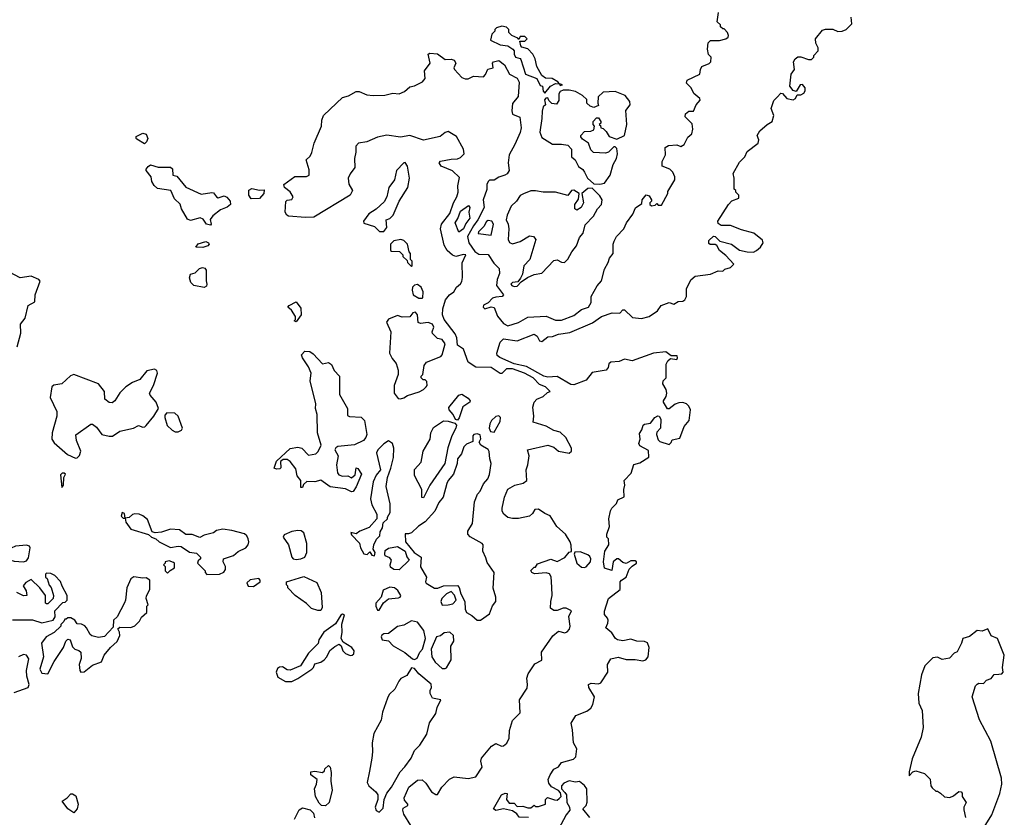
# Model space of a CAD drawing. Extents: x 2293830 to 2387798, y 66850 to 233222.
# Tile 24 of 192: x 2335221 to 2341641, y 131009 to 136209. Entities that reach past the tile are written whole.
import ezdxf

# ---------------------------------------------------------------- set-up
doc = ezdxf.new("R2010")
doc.units = 0

msp = doc.modelspace()

# ---------------------------------------------------------------- linework, layer by layer
at = {"layer": '0CON05XD'}
for points in [[(2338325, 134399.2), (2338305, 134394.4), (2338276.4, 134363.6), (2338245, 134348.1), (2338242.5, 134335), (2338255, 134323.3), (2338295, 134337.8), (2338315, 134332.5), (2338335.9, 134275.9), (2338375, 134227.8), (2338405, 134213.8), (2338473.8, 134235), (2338535, 134269.2), (2338655, 134275.6), (2338715, 134249.5), (2338755, 134250), (2338835, 134281.1), (2338885, 134318.6), (2338930, 134335), (2338947.5, 134365), (2338947.5, 134405), (2338986.4, 134473.6), (2339015, 134507.5), (2339035, 134582.5), (2339058.8, 134625), (2339066.4, 134653.6), (2339090, 134685), (2339090, 134745), (2339096.7, 134765), (2339113.3, 134795), (2339160, 134845), (2339177.5, 134885), (2339218.3, 134941.7), (2339237, 134983), (2339278.3, 135011.7), (2339280, 135035), (2339305, 135067.5), (2339325, 135060), (2339340, 135035), (2339340, 135025), (2339330, 135015), (2339330, 135005), (2339340, 134995), (2339365, 135000), (2339375, 135010), (2339385, 135000), (2339405, 135000), (2339447.5, 135075), (2339448.3, 135088.3), (2339492.5, 135165), (2339492.5, 135185), (2339480, 135215), (2339460, 135235), (2339410, 135255), (2339410, 135285), (2339433, 135327), (2339430, 135375), (2339450.7, 135389.3), (2339505, 135392.5), (2339533, 135383), (2339553.6, 135396.4), (2339577, 135443), (2339603.3, 135465), (2339611.2, 135495), (2339605, 135530), (2339560, 135575), (2339563.3, 135595), (2339585, 135612.5), (2339615, 135612.5), (2339632.5, 135655), (2339658.8, 135685), (2339655.7, 135695.7), (2339617, 135727), (2339600, 135765), (2339570, 135795), (2339572.5, 135815), (2339656.4, 135853.6), (2339660, 135885), (2339670, 135905), (2339716.1, 135923.9), (2339727.5, 135935), (2339730, 135965), (2339713, 135983), (2339707, 136017), (2339710.7, 136059.3), (2339725, 136072.5), (2339785, 136073.3), (2339825, 136083.8), (2339840, 136095), (2339843.3, 136105), (2339836.1, 136126.1), (2339815, 136150), (2339805, 136150), (2339791.7, 136161.7), (2339790, 136175), (2339770, 136195), (2339776.7, 136256.7)], [(2338538, 131008), (2338478.8, 131008.8), (2338461.7, 131031.7), (2338435, 131050), (2338375, 131063.3), (2338325, 131052.5), (2338310, 131065), (2338362.5, 131155), (2338386.7, 131166.7), (2338400, 131165), (2338396, 131125), (2338411.7, 131101.7), (2338445, 131100), (2338465, 131080), (2338501.7, 131081.7), (2338535, 131070), (2338555, 131070), (2338575, 131087.5), (2338585, 131080), (2338605, 131080), (2338650, 131095), (2338650, 131125), (2338663, 131137), (2338708.3, 131121.7), (2338725, 131121.2), (2338739.7, 131130.3), (2338751.2, 131145), (2338748.3, 131168.3), (2338734.4, 131184.4), (2338688.3, 131208.3), (2338672.3, 131232.3), (2338668, 131255), (2338679.2, 131285), (2338705, 131322.5), (2338735, 131337.5), (2338755, 131366), (2338831.7, 131388.3), (2338847.7, 131402.3), (2338853.3, 131455), (2338832, 131495), (2338825, 131580), (2338817, 131623), (2338847, 131673), (2338918.3, 131701.7), (2338945, 131720.8), (2338958.5, 131745), (2338969.1, 131795), (2338932.2, 131855), (2338930, 131875), (2338946.6, 131883.4), (2338995, 131880), (2339010, 131885), (2339055.8, 131955), (2339054.4, 132005), (2339075, 132041.9), (2339122.6, 132052.6), (2339175, 132037.6), (2339235, 132038.4), (2339285, 132028.2), (2339302.9, 132035), (2339318.9, 132055), (2339325.3, 132115.3), (2339315, 132145.6), (2339295, 132155.5), (2339245, 132158), (2339205, 132170.3), (2339155, 132160.3), (2339118.8, 132165), (2339105.6, 132175), (2339082, 132212), (2339042.5, 132245), (2339056, 132274), (2339058, 132295), (2339055, 132307.5), (2339035, 132330), (2339033.6, 132353.6), (2339060, 132435), (2339137.5, 132495), (2339136.7, 132545), (2339144.2, 132555.8), (2339176.7, 132575), (2339194.4, 132625.6), (2339214.3, 132645.7), (2339243.3, 132665), (2339243.3, 132675), (2339235, 132681.2), (2339205, 132682), (2339175, 132664.4), (2339155, 132670), (2339125, 132694.4), (2339115, 132694.4), (2339091.4, 132675), (2339081.7, 132618.3), (2339035, 132633.3), (2339028.6, 132675), (2339037, 132743), (2339062.5, 132785), (2339060, 132825), (2339050, 132835), (2339050, 132855), (2339067.5, 132905), (2339062.5, 132955), (2339073.6, 133006.4), (2339082.5, 133025), (2339112.5, 133055), (2339121.2, 133078.8), (2339161.7, 133098.3), (2339160, 133145), (2339167.5, 133175), (2339162.5, 133205), (2339208.3, 133251.7), (2339225, 133310), (2339265, 133318.8), (2339323.3, 133356.7), (2339320.7, 133400.7), (2339265, 133430), (2339257.5, 133445), (2339267.5, 133475), (2339261.7, 133511.7), (2339277.5, 133535), (2339287.5, 133565), (2339295, 133572.5), (2339335, 133577.5), (2339363.6, 133616.4), (2339383, 133627), (2339390, 133625), (2339402.5, 133605), (2339400, 133545), (2339375, 133520), (2339372.5, 133505), (2339385, 133470), (2339395, 133460), (2339455, 133440), (2339468.3, 133451.7), (2339475, 133470), (2339525, 133480), (2339553.9, 133556.1), (2339586.7, 133595), (2339596.2, 133665), (2339585, 133690), (2339570, 133705), (2339545, 133712.5), (2339518.3, 133711.7), (2339495, 133702.5), (2339457, 133673), (2339445, 133672.5), (2339420, 133715), (2339420, 133725), (2339437, 133753), (2339440, 133775), (2339437, 133797), (2339413.8, 133835), (2339416.4, 133853.6), (2339437.5, 133875), (2339435.9, 133964.1), (2339446.7, 133985), (2339465, 134000), (2339505, 133993.3), (2339510, 134005), (2339508.3, 134018.3), (2339468.3, 134018.3), (2339435, 134043.8), (2339353.9, 134033.9), (2339215, 133984.5), (2339165, 133995.8), (2339129.2, 133980.8), (2339075, 133977.3), (2339063.7, 133966.3), (2339058.3, 133941.7), (2339045, 133923.2), (2338955, 133908.2), (2338915, 133858), (2338835, 133828.5), (2338815, 133830.4), (2338725, 133882.9), (2338665, 133879.2), (2338638.1, 133885), (2338525, 133948), (2338445.5, 133965.5), (2338352.3, 134007.7), (2338335, 134019.4), (2338331.6, 134035), (2338355, 134106), (2338375, 134128.1), (2338465, 134115.8), (2338575, 134158.6), (2338595, 134146), (2338610.8, 134115), (2338625, 134111.5), (2338665, 134141.4), (2338695, 134142.9), (2338735, 134158.1), (2338809.3, 134170.7), (2338956.9, 134233.1), (2339015.7, 134274.3), (2339085, 134298.6), (2339133.8, 134296.2), (2339155, 134317.8), (2339165, 134317.3), (2339216.4, 134266.4), (2339275, 134261.8), (2339325, 134272.9), (2339379.5, 134310.5), (2339403.8, 134346.2), (2339455, 134366.2), (2339486.7, 134353.3), (2339515, 134372.5), (2339545, 134374.2), (2339557.9, 134382.1), (2339568, 134405), (2339568.6, 134455), (2339596.4, 134513.6), (2339625, 134536.7), (2339675, 134542.5), (2339725, 134550), (2339775, 134572.5), (2339805, 134570), (2339818.3, 134581.7), (2339855, 134593.3), (2339877.5, 134615), (2339825, 134672.5), (2339783.6, 134703.6), (2339766.4, 134736.4), (2339755, 134742.5), (2339723, 134743), (2339715, 134750), (2339715, 134770), (2339745, 134797.5), (2339756.4, 134796.4), (2339786.1, 134766.1), (2339862.5, 134745), (2339915, 134706), (2339965, 134695.8), (2340005, 134694), (2340025, 134704), (2340051.2, 134725), (2340068.8, 134755), (2340065, 134772.5), (2340007.9, 134817.9), (2339928.3, 134838.3), (2339855, 134866.2), (2339795, 134867.5), (2339775, 134880), (2339772.5, 134895), (2339842.5, 135005), (2339865, 135027.5), (2339910, 135045), (2339910, 135065), (2339890, 135085), (2339890, 135095), (2339880, 135105), (2339880, 135175), (2339873.6, 135206.4), (2339915, 135280), (2339950, 135315), (2339965, 135350), (2340036.2, 135403.8), (2340040, 135425), (2340030, 135455), (2340046.7, 135485), (2340094.2, 135525.8), (2340127.5, 135545), (2340137.5, 135585), (2340120.7, 135629.3), (2340137.5, 135682.5), (2340160, 135705), (2340185, 135730), (2340195, 135727.5), (2340222.5, 135695), (2340265, 135686.2), (2340280, 135695), (2340291.2, 135718.8), (2340315, 135720), (2340335, 135730), (2340343.3, 135745), (2340343.3, 135765), (2340325, 135786.2), (2340310, 135785), (2340285, 135740), (2340265, 135747.5), (2340242.5, 135775), (2340252.5, 135855), (2340272.5, 135885), (2340266.7, 135935), (2340276.7, 135955), (2340295, 135966.2), (2340315, 135966.2), (2340365, 135950), (2340385, 135950), (2340400, 135965), (2340400, 135975), (2340427, 136007), (2340427.5, 136025), (2340412.5, 136055), (2340410, 136085), (2340455, 136140), (2340475, 136146.7), (2340523.6, 136146.4), (2340555, 136132.5), (2340585, 136134.4), (2340610, 136145), (2340647.1, 136182.9), (2340642, 136225)], [(2338645, 135730), (2338682.5, 135775), (2338715, 135792.5), (2338740, 135790), (2338745, 135780), (2338760, 135785), (2338740, 135790), (2338730, 135805), (2338692.5, 135825), (2338648.8, 135828.8), (2338626.7, 135845), (2338593.8, 135905), (2338582.5, 135955), (2338567.5, 135985), (2338535, 136020), (2338495, 136030), (2338488.3, 136038.3), (2338481.7, 136068.3), (2338515, 136070), (2338530, 136085), (2338515, 136100), (2338485, 136100), (2338475, 136080), (2338468.3, 136088.3), (2338430, 136105), (2338410, 136125), (2338410, 136145), (2338395, 136160), (2338365, 136167.5), (2338330, 136155), (2338320, 136145), (2338320, 136135), (2338300, 136115), (2338290, 136075), (2338355, 136046), (2338405, 136038.8), (2338437.5, 136017.5), (2338446, 136006), (2338445.8, 135984.2), (2338454.4, 135965), (2338485, 135956.7), (2338489.5, 135949.5), (2338518.6, 135855), (2338593.3, 135825), (2338615, 135780), (2338630, 135775), (2338633.8, 135743.8), (2338645, 135730)], [(2337771.1, 130955), (2337725, 131030), (2337718.8, 131055), (2337722.3, 131067.7), (2337752.5, 131085), (2337752.5, 131095), (2337731.4, 131121.4), (2337729.2, 131135), (2337759.2, 131205), (2337815, 131250), (2337845, 131253.8), (2337870.5, 131230.5), (2337906.7, 131175), (2337935, 131156.7), (2337945, 131156.7), (2337973.8, 131205), (2338023.6, 131256.4), (2338055, 131272.5), (2338145, 131262), (2338195, 131273.3), (2338237.5, 131335), (2338227.5, 131375), (2338232.5, 131395), (2338298.3, 131471.7), (2338325, 131490), (2338362.9, 131472.9), (2338375, 131473.8), (2338397.5, 131492.5), (2338412.9, 131525), (2338415.6, 131574.4), (2338435, 131640), (2338485, 131690), (2338480, 131775), (2338529.5, 131850.5), (2338533.1, 131875), (2338528, 131915), (2338535.8, 131944.2), (2338580.2, 132009.8), (2338626.7, 132033.3), (2338624.1, 132085.9), (2338697.3, 132192.7), (2338735, 132223.3), (2338775, 132212.5), (2338790.9, 132219.1), (2338805.4, 132234.6), (2338809.6, 132255), (2338802.5, 132317.5), (2338820, 132355), (2338785, 132372.5), (2338765, 132373.3), (2338725, 132356.2), (2338705, 132356.2), (2338682.3, 132372.3), (2338683.8, 132415), (2338693.3, 132455), (2338691.7, 132508.3), (2338685.9, 132575.9), (2338675.6, 132595.6), (2338655, 132602.9), (2338577, 132597), (2338560, 132605), (2338553, 132617), (2338575, 132640), (2338585, 132640), (2338598.3, 132661.7), (2338685, 132691.2), (2338725, 132677.5), (2338776.5, 132703.5), (2338805, 132737.5), (2338818.3, 132741.7), (2338817, 132783), (2338810, 132805), (2338780, 132855), (2338724.1, 132904.1), (2338680, 132975), (2338645, 132990), (2338605, 133017.5), (2338580, 133015), (2338565, 132990), (2338545, 132972.5), (2338473, 132957), (2338435, 132956.7), (2338405, 132963.3), (2338377.5, 132985), (2338367.5, 133005), (2338367.5, 133025), (2338383, 133097), (2338405, 133147.5), (2338450, 133175), (2338505, 133187.5), (2338527.5, 133205), (2338523.3, 133275), (2338534.2, 133305.8), (2338542.7, 133365), (2338533.1, 133405), (2338665, 133434.2), (2338705, 133421.2), (2338735, 133396.2), (2338805, 133383.8), (2338818.8, 133395), (2338819.2, 133415), (2338783.1, 133485), (2338745, 133520.6), (2338705, 133530), (2338655, 133558.2), (2338568.8, 133585), (2338574.2, 133625), (2338566.4, 133683.6), (2338576.7, 133715), (2338592.5, 133735), (2338635, 133752.5), (2338661.7, 133778.3), (2338680, 133785), (2338650, 133815), (2338611.5, 133831.5), (2338569.4, 133875), (2338512.9, 133905), (2338435, 133933), (2338396.3, 133933.7), (2338365, 133903.3), (2338355, 133902.5), (2338295, 133941.2), (2338195, 133942.9), (2338146, 133976), (2338115, 134060), (2338076.8, 134086.8), (2338071.6, 134135), (2338061.4, 134161.4), (2337988, 134255), (2337978.8, 134285), (2337980.8, 134325), (2337997.3, 134382.7), (2338023.3, 134415), (2338052.5, 134435), (2338070, 134465), (2338095, 134486.2), (2338105, 134502), (2338109.2, 134529.2), (2338107.2, 134622.8), (2338130.8, 134675), (2338115, 134679.2), (2338065, 134664.4), (2338044.1, 134674.1), (2338008.4, 134705), (2337989.2, 134739.2), (2337965.9, 134845), (2337971.5, 134875), (2338025.6, 134945), (2338050, 135015), (2338071.1, 135055), (2338080, 135085), (2338078.2, 135125), (2338089.7, 135179.7), (2338043.6, 135223.6), (2337970, 135255), (2337956.7, 135275), (2337965, 135286), (2338035, 135300.6), (2338075, 135301.1), (2338095, 135310), (2338119.1, 135335), (2338115.3, 135365), (2338068.4, 135448.4), (2338015, 135480), (2337995, 135474.2), (2337962.2, 135447.8), (2337855, 135424.5), (2337765, 135454.4), (2337705, 135442.9), (2337615, 135455.7), (2337555, 135442.9), (2337485, 135412.5), (2337430, 135405), (2337413.3, 135385), (2337413.3, 135345), (2337403.6, 135303.6), (2337406.7, 135245), (2337375, 135203.3), (2337364, 135175), (2337367.7, 135137.7), (2337391.2, 135095), (2337375.7, 135064.3), (2337138.3, 134921.7), (2337085, 134919.2), (2336975, 134928.1), (2336962.5, 134935), (2336951.4, 134955), (2336957.3, 135022.7), (2336965, 135033.3), (2336995, 135036.7), (2337003.8, 135055), (2336985, 135087.5), (2336947.5, 135115), (2336942.5, 135135), (2337015, 135186.2), (2337092.3, 135187.7), (2337108.8, 135195), (2337108.8, 135231.2), (2337090, 135295), (2337115, 135320), (2337127, 135343), (2337141.2, 135405), (2337188.9, 135515), (2337190.8, 135555), (2337202, 135585), (2337245.8, 135625), (2337325, 135702), (2337365, 135712.5), (2337415, 135742), (2337435, 135740.8), (2337485, 135720), (2337525, 135715.6), (2337602, 135718), (2337655, 135730.6), (2337695, 135724.7), (2337730.1, 135739.9), (2337765, 135771.1), (2337795, 135778.2), (2337846.7, 135803.3), (2337865.3, 135825), (2337861.4, 135875), (2337897.9, 135925), (2337884, 135985), (2337895, 135991.2), (2337945, 135985.6), (2337995, 135949.2), (2338035, 135951.1), (2338053.8, 135945), (2338066, 135925), (2338052, 135895), (2338055.8, 135885), (2338105, 135831.2), (2338125, 135823.8), (2338145, 135823.8), (2338179.4, 135840.6), (2338245, 135835.8), (2338258.5, 135851.5), (2338273, 135887), (2338308, 135895), (2338304, 135925), (2338310, 135935), (2338345, 135942.5), (2338381.4, 135915), (2338416, 135855), (2338465, 135828.8), (2338478.3, 135801.7), (2338471.7, 135708.3), (2338435, 135662.5), (2338431.1, 135615), (2338435, 135593.8), (2338482.9, 135572.9), (2338490.9, 135505), (2338485, 135473.8), (2338450.5, 135395), (2338411.7, 135328.3), (2338406.2, 135275), (2338412, 135225), (2338399.2, 135205), (2338384.6, 135195.4), (2338345, 135181.8), (2338315, 135161.9), (2338285, 135163.1), (2338275, 135154.2), (2338267.3, 135135), (2338268.1, 135101.9), (2338244.2, 135034.2), (2338249.2, 134985), (2338208.8, 134905), (2338179.3, 134865), (2338141.5, 134795), (2338149, 134755), (2338188.4, 134698.4), (2338215, 134680.3), (2338275, 134678.8), (2338312.1, 134622.1), (2338346.8, 134586.8), (2338349.4, 134555), (2338334.7, 134515.3), (2338330.4, 134475), (2338375.7, 134414.3), (2338366.7, 134403.3), (2338325, 134399.2)], [(2339005, 135135.8), (2339035, 135142.5), (2339072, 135195), (2339091.2, 135265), (2339113.3, 135305), (2339120, 135335), (2339115, 135370), (2339105, 135380), (2339095, 135380), (2339060, 135345), (2339041.7, 135338.3), (2338963.6, 135343.6), (2338945, 135360), (2338930, 135405), (2338890.7, 135430.7), (2338880, 135445), (2338880, 135455), (2338905, 135480), (2338945, 135482.5), (2338965, 135490), (2338970, 135515), (2338960, 135525), (2338960, 135545), (2338981.7, 135568.3), (2338995, 135570), (2339010, 135545), (2339010, 135535), (2339000, 135525), (2339008.3, 135518.3), (2339010, 135505), (2339025, 135500), (2339045, 135480), (2339065, 135447.5), (2339115, 135431.2), (2339165, 135453.8), (2339180, 135525), (2339173.6, 135616.4), (2339202.5, 135655), (2339200, 135675), (2339170, 135715), (2339105, 135740), (2339025, 135737.5), (2338993, 135707), (2338990, 135665), (2338995, 135650), (2338965, 135637.5), (2338940, 135645), (2338920, 135665), (2338918.3, 135688.3), (2338890, 135715), (2338845, 135740), (2338805, 135750), (2338765, 135750), (2338745, 135740), (2338737.5, 135725), (2338737, 135683), (2338721.7, 135658.3), (2338691.7, 135661.7), (2338671.7, 135681.7), (2338665, 135700), (2338651.7, 135698.3), (2338643, 135687), (2338650, 135655), (2338635, 135640), (2338627, 135613), (2338626.7, 135565), (2338613.3, 135475), (2338625, 135440), (2338695, 135397.5), (2338755, 135397.5), (2338795, 135390), (2338820, 135365), (2338820, 135315), (2338842.5, 135295), (2338865, 135252.5), (2338893, 135233), (2338903.3, 135215), (2338923.8, 135175), (2338965, 135140), (2339005, 135135.8)], [(2336035, 135400), (2335985, 135430), (2335980, 135435), (2335981.7, 135448.3), (2336025, 135470), (2336045, 135462.5), (2336056.7, 135435), (2336048.3, 135411.7), (2336035, 135400)], [(2337568.3, 134828.3), (2337595, 134828.8), (2337616, 134855), (2337610, 134905), (2337635, 134912.5), (2337656.1, 134933.9), (2337695.8, 135025), (2337752.5, 135115), (2337761.9, 135175), (2337748.9, 135255), (2337735, 135278.8), (2337725, 135276.7), (2337678.8, 135225), (2337665.6, 135165), (2337628.1, 135115), (2337614.4, 135055), (2337598.3, 135021.7), (2337546.4, 134973.6), (2337497.3, 134942.7), (2337462.5, 134895), (2337465, 134882.5), (2337535, 134860), (2337568.3, 134828.3)], [(2336465, 134870), (2336440, 134875), (2336418.3, 134908.3), (2336397, 134917), (2336335, 134900), (2336315, 134907.5), (2336276.2, 134975), (2336267, 135007), (2336231.2, 135041.2), (2336205.9, 135095.9), (2336119.5, 135109.5), (2336098.3, 135128.3), (2336083.8, 135155), (2336077.5, 135185), (2336046.7, 135225), (2336046.7, 135235), (2336058.3, 135251.7), (2336075, 135263.3), (2336125, 135248), (2336205, 135247.5), (2336217, 135237), (2336220, 135195), (2336245, 135190), (2336305, 135117.5), (2336405, 135072.5), (2336473, 135083), (2336485, 135080), (2336503.6, 135053.6), (2336515, 135047.5), (2336555, 135060), (2336572.5, 135052.5), (2336593.8, 135025), (2336596.7, 135005), (2336575, 134986.7), (2336531.2, 134968.8), (2336480.5, 134929.5), (2336463, 134907), (2336470, 134875), (2336465, 134870)], [(2336731.2, 135041.2), (2336715.7, 135065), (2336715, 135096.7), (2336735, 135108.6), (2336785, 135096.7), (2336815, 135100), (2336814.2, 135075), (2336785, 135043.5), (2336731.2, 135041.2)], [(2338445, 134470), (2338465, 134472.5), (2338490.7, 134499.3), (2338532.5, 134527.5), (2338575, 134548.8), (2338625, 134557.5), (2338705, 134638), (2338725, 134643.3), (2338755, 134627.5), (2338773, 134627), (2338795, 134646.7), (2338821.2, 134695), (2338852, 134735), (2338871.4, 134788.6), (2338895, 134817.5), (2338909.3, 134870.7), (2338962.5, 134927.5), (2338988, 134975), (2339015, 135003.8), (2339019.4, 135035), (2339005, 135060), (2338955, 135110), (2338925, 135108.8), (2338887.5, 135075), (2338898, 135015), (2338882.5, 134985), (2338855, 134967.5), (2338840, 134975), (2338840, 135005), (2338865, 135040), (2338870, 135075), (2338835, 135096.7), (2338820, 135095), (2338795, 135062.5), (2338715, 135083.8), (2338635, 135083.8), (2338585, 135093.3), (2338555, 135093.3), (2338506.4, 135073.6), (2338485, 135062.5), (2338460, 135025), (2338425, 134993.3), (2338398.8, 134935), (2338393.3, 134905), (2338406, 134876), (2338410, 134845), (2338405.6, 134775.6), (2338415, 134756.2), (2338435, 134748), (2338485, 134762), (2338545, 134800), (2338572.5, 134795), (2338587.5, 134775), (2338547.5, 134645), (2338509.2, 134605), (2338499.2, 134550.8), (2338486.2, 134523.8), (2338470, 134500), (2338435, 134496.7), (2338423.3, 134485), (2338430, 134475), (2338445, 134470)], [(2338085, 134823.8), (2338060, 134885), (2338077.5, 134912.5), (2338095, 134961.4), (2338148, 134998), (2338155.5, 134985.5), (2338150.5, 134955), (2338156, 134915), (2338130.1, 134879.9), (2338114, 134845), (2338085, 134823.8)], [(2338295, 134804.2), (2338310, 134875), (2338298.8, 134895), (2338275, 134899.5), (2338265, 134894.3), (2338248.3, 134861.7), (2338212.5, 134825), (2338210, 134815), (2338295, 134804.2)], [(2336415, 134723.8), (2336370, 134725), (2336385, 134747.5), (2336435, 134763.3), (2336452.5, 134755), (2336456.7, 134745), (2336447.5, 134735), (2336415, 134723.8)], [(2337775, 134600), (2337780, 134605), (2337780, 134635), (2337770, 134645), (2337770, 134685), (2337760, 134695), (2337750, 134745), (2337725, 134770), (2337707, 134777), (2337661.7, 134768.3), (2337640, 134745), (2337640, 134705), (2337645, 134700), (2337698.3, 134698.3), (2337720, 134675), (2337720, 134665), (2337748.3, 134638.3), (2337750, 134625), (2337775, 134600)], [(2335203.9, 134076.1), (2335228.8, 134165), (2335227.5, 134225), (2335255.9, 134264.1), (2335276.7, 134345), (2335319.6, 134370.4), (2335322.8, 134415), (2335354, 134505), (2335345.5, 134515.5), (2335295, 134536.5), (2335225, 134526.2), (2335155, 134563.3)], [(2336425, 134462.5), (2336356.4, 134476.4), (2336336.4, 134496.4), (2336328.8, 134525), (2336335, 134550), (2336365, 134558), (2336393.1, 134586.9), (2336413.8, 134593.8), (2336428.8, 134588.8), (2336436.7, 134575), (2336437, 134507), (2336442.5, 134485), (2336438.3, 134471.7), (2336425, 134462.5)], [(2337845, 134392.5), (2337850, 134395), (2337852.5, 134435), (2337838.8, 134465), (2337815, 134483.3), (2337795, 134477.5), (2337782.5, 134465), (2337780, 134445), (2337787.5, 134415), (2337823, 134393), (2337845, 134392.5)], [(2337025, 134240), (2337010, 134245), (2337020, 134255), (2337020, 134275), (2336992.5, 134315), (2336970, 134335), (2336977.5, 134345), (2337025, 134369.2), (2337055, 134327.5), (2337057.5, 134285), (2337025, 134240)], [(2337705, 133736.7), (2337725, 133743.3), (2337750.8, 133759.2), (2337825, 133782.5), (2337855, 133797.5), (2337872.5, 133815), (2337877.5, 133825), (2337875, 133850), (2337865, 133860), (2337851.7, 133861.7), (2337840, 133875), (2337840, 133885), (2337850, 133895), (2337857.5, 133955), (2337873.9, 133976.1), (2337966.4, 134013.6), (2337975.8, 134024.2), (2337996, 134095), (2337976.7, 134125), (2337945, 134131.2), (2337912.5, 134162.5), (2337910.6, 134175), (2337920.9, 134205), (2337911.9, 134225), (2337884.5, 134235.5), (2337835, 134228), (2337820, 134235), (2337814, 134285), (2337803, 134303), (2337785, 134297.5), (2337765, 134271.2), (2337715, 134270), (2337685, 134280), (2337625, 134256.7), (2337612.3, 134237.7), (2337641.2, 134175), (2337633.3, 134035), (2337649.3, 133999.3), (2337675, 133967.5), (2337690, 133925), (2337690, 133895), (2337663.3, 133825), (2337663.3, 133775), (2337689.3, 133739.3), (2337705, 133736.7)], [(2337385, 133130.8), (2337345, 133151.4), (2337245, 133164.2), (2337185, 133207.5), (2337145, 133196.9), (2337092.9, 133197.1), (2337071.2, 133178.8), (2337065, 133160), (2337055, 133160), (2337053.8, 133205), (2337031.2, 133235), (2337020.7, 133280.7), (2336985, 133327.5), (2336965, 133342.5), (2336938.3, 133341.7), (2336922.5, 133327.5), (2336923, 133287), (2336918.3, 133281.7), (2336895, 133277.5), (2336880, 133285), (2336895, 133330), (2336985, 133412.5), (2337035, 133421.2), (2337060, 133415), (2337105, 133370), (2337151.7, 133378.3), (2337167, 133393), (2337187.5, 133435), (2337164, 133515), (2337160.6, 133635), (2337150, 133675), (2337152.5, 133705), (2337115.8, 133855), (2337120.8, 133905), (2337104, 133945), (2337064.2, 134005), (2337058.8, 134025), (2337081.2, 134048.8), (2337112.5, 134045), (2337135, 134030.8), (2337195, 133966), (2337235, 133973.5), (2337255, 133960.6), (2337270.9, 133920.9), (2337306.4, 133885), (2337307.5, 133765), (2337358, 133675), (2337359.3, 133629.3), (2337371.7, 133621.7), (2337447.3, 133617.3), (2337468.8, 133595), (2337483.8, 133505), (2337478, 133485), (2337462, 133465), (2337405, 133438), (2337295, 133426.2), (2337282.3, 133417.7), (2337276.7, 133405), (2337296.9, 133365), (2337286.5, 133306.5), (2337293.8, 133255), (2337301.9, 133241.9), (2337325, 133232), (2337360, 133235), (2337385, 133222.5), (2337407.7, 133242.3), (2337415, 133286.7), (2337425, 133283.3), (2337449.4, 133245), (2337415, 133164), (2337395, 133134), (2337385, 133130.8)], [(2335585, 133351.2), (2335595, 133353.3), (2335611.9, 133368.1), (2335620.8, 133395), (2335590.6, 133465), (2335587.3, 133502.7), (2335685, 133571.2), (2335695, 133571.2), (2335722.7, 133552.7), (2335757.5, 133505), (2335805, 133494), (2335825.8, 133494.2), (2335875, 133525.7), (2335962.5, 133545), (2335995, 133562.5), (2336025, 133553.3), (2336036.2, 133553.8), (2336045, 133562.5), (2336096.9, 133623.1), (2336126, 133674), (2336110.6, 133715), (2336071.1, 133761.1), (2336067.5, 133775), (2336094, 133825), (2336120.8, 133905), (2336115, 133921.2), (2336101.1, 133931.1), (2336050.3, 133919.7), (2336005, 133862.5), (2335956.4, 133843.6), (2335914.1, 133815.9), (2335874.1, 133775.9), (2335842.5, 133725), (2335825, 133710), (2335805, 133713.3), (2335776.2, 133735), (2335773.9, 133783.9), (2335735.5, 133835.5), (2335575, 133895.4), (2335552, 133888), (2335495, 133836), (2335443.6, 133826.4), (2335430, 133815), (2335420, 133745), (2335462.5, 133655), (2335462.5, 133625), (2335433.8, 133515), (2335431.2, 133475), (2335445, 133450), (2335533.3, 133375), (2335585, 133351.2)], [(2338075, 133597.1), (2338062.1, 133602.1), (2338047.1, 133635), (2338020.9, 133665), (2338019.1, 133680.9), (2338085, 133760), (2338105, 133766.7), (2338145, 133742.5), (2338157.5, 133725), (2338155.8, 133715), (2338110.9, 133685), (2338087.7, 133612.3), (2338075, 133597.1)], [(2336255, 133522.5), (2336276.4, 133533.6), (2336282.5, 133545), (2336254, 133625), (2336232.7, 133642.7), (2336180, 133645), (2336168.3, 133631.7), (2336167.5, 133615), (2336183.9, 133563.9), (2336215, 133532.5), (2336235, 133522.5), (2336255, 133522.5)], [(2338315, 133520), (2338355, 133590), (2338356.2, 133615), (2338345, 133626.7), (2338325, 133622.5), (2338297.5, 133595), (2338287.5, 133575), (2338282.5, 133545), (2338290, 133525), (2338315, 133520)], [(2337855, 133092.5), (2337843, 133093), (2337843.3, 133145), (2337795, 133237.5), (2337795, 133276.7), (2337838.8, 133325), (2337851.9, 133395), (2337897.5, 133475), (2337902.9, 133515), (2337918.9, 133551.1), (2337985, 133593.1), (2338015, 133591.5), (2338058.7, 133578.7), (2338068.6, 133565), (2338065.6, 133545.6), (2338039.5, 133495), (2338012.4, 133417.6), (2337992.5, 133315), (2337896.2, 133175), (2337855, 133092.5)], [(2338205, 132294), (2338225, 132294.2), (2338285, 132334.6), (2338303.3, 132386.7), (2338325.5, 132415), (2338326.5, 132445), (2338308, 132502), (2338314.3, 132604.3), (2338269.1, 132669.1), (2338261.4, 132701.4), (2338240, 132745), (2338242.5, 132785), (2338237.5, 132795), (2338157.6, 132837.6), (2338144.2, 132855), (2338142.5, 132875), (2338173.1, 132925), (2338185.7, 133065), (2338206.7, 133115), (2338224.1, 133135.9), (2338246.4, 133183.6), (2338274.2, 133215), (2338283.9, 133243.9), (2338296, 133315), (2338286.7, 133345), (2338283, 133393), (2338275, 133407.5), (2338227.5, 133435), (2338217.5, 133455), (2338227, 133477), (2338223, 133503), (2338205, 133510), (2338182.5, 133505), (2338176.7, 133495), (2338175, 133460), (2338135, 133442), (2338116.8, 133423.2), (2338101.2, 133378.8), (2338076.2, 133345), (2338074.4, 133315), (2338050.8, 133245), (2338015, 133203.8), (2338005.6, 133184.4), (2337982, 133095), (2337955, 133061.2), (2337928.9, 133005), (2337865, 132935.7), (2337822, 132908), (2337775, 132864), (2337756.4, 132856.4), (2337735, 132857.5), (2337736.2, 132805), (2337793.1, 132735), (2337838.1, 132705), (2337835, 132641.2), (2337874.2, 132575), (2337867.5, 132545), (2337872.5, 132535), (2337927, 132503), (2337947, 132503), (2337985, 132517.5), (2338075, 132520), (2338087, 132507), (2338097.5, 132465), (2338123.3, 132415), (2338126.2, 132365), (2338133.8, 132345), (2338168.8, 132325), (2338205, 132294)], [(2337535, 132713.8), (2337538, 132735), (2337526.4, 132756.4), (2337530, 132785), (2337548.8, 132821.2), (2337570, 132845), (2337570.7, 132869.3), (2337587.5, 132895), (2337591.7, 132928.3), (2337620, 132955), (2337620, 132965), (2337637.5, 132995), (2337637, 133053), (2337610, 133165), (2337618.8, 133225), (2337642, 133285), (2337658.8, 133355), (2337661.2, 133415), (2337652.5, 133445), (2337625, 133462.5), (2337595, 133443.3), (2337556.7, 133405), (2337546.7, 133385), (2337573.3, 133275), (2337545, 133240), (2337526.2, 133195), (2337508.8, 133085), (2337516.4, 133046.4), (2337550, 132985), (2337550, 132955), (2337500.7, 132899.3), (2337440, 132875), (2337415, 132857.5), (2337380, 132865), (2337385, 132850), (2337437, 132797), (2337443.3, 132765), (2337465, 132727.5), (2337487, 132723), (2337505, 132740), (2337517, 132717), (2337535, 132713.8)], [(2335495, 133160), (2335507.5, 133175), (2335510, 133225), (2335520, 133245), (2335511.7, 133251.7), (2335498.3, 133251.7), (2335488.3, 133241.7), (2335495, 133160)], [(2336441.7, 132591.7), (2336525, 132593.3), (2336553, 132607), (2336562.5, 132625), (2336562.5, 132645), (2336547.5, 132675), (2336550, 132695), (2336615, 132716.7), (2336645, 132741.2), (2336695, 132766), (2336712, 132785), (2336716, 132805), (2336710.8, 132825), (2336702, 132845), (2336687.8, 132857.8), (2336605, 132879.5), (2336545, 132886.9), (2336505, 132878.8), (2336485, 132863.3), (2336425, 132847.5), (2336395, 132832.5), (2336345, 132852.5), (2336305, 132853.3), (2336263.6, 132883.6), (2336205, 132888.1), (2336145, 132868), (2336105, 132862.5), (2336085, 132870), (2336055, 132950), (2336025, 132973.3), (2336000, 132985), (2335972.3, 132987.7), (2335956.4, 132983.6), (2335935, 132962.5), (2335910, 132960), (2335905, 132990), (2335890, 132995), (2335883, 132973), (2335895, 132960), (2335910, 132960), (2335913, 132933), (2335945, 132887.5), (2336061.7, 132851.7), (2336080, 132835), (2336110, 132825), (2336130, 132805), (2336205, 132767.5), (2336255, 132776.2), (2336275, 132773.3), (2336328.3, 132738.3), (2336375, 132730), (2336400, 132705), (2336400, 132695), (2336385, 132680), (2336380, 132665), (2336430, 132615), (2336430, 132605), (2336441.7, 132591.7)], [(2337025, 132688.6), (2337055, 132694.2), (2337081.2, 132705), (2337094.2, 132735), (2337093.3, 132795), (2337072.9, 132862.9), (2337056.6, 132876.6), (2337035, 132877.8), (2336995, 132871.4), (2336945, 132850), (2336940, 132835), (2336974.4, 132785), (2336996, 132705), (2337004.6, 132694.6), (2337025, 132688.6)], [(2335245, 132673.8), (2335265, 132680), (2335278.8, 132701.2), (2335290, 132765), (2335285, 132776.7), (2335265, 132783.8), (2335192.9, 132777.1), (2335165, 132763.3), (2335147.5, 132745), (2335140, 132705), (2335149.3, 132689.3), (2335185, 132678.8), (2335245, 132673.8)], [(2337695, 132622.5), (2337660, 132625), (2337639.3, 132639.3), (2337636.7, 132655), (2337645.9, 132685.9), (2337635, 132701.2), (2337605, 132714.4), (2337601.1, 132725), (2337605, 132748), (2337625, 132764.2), (2337685, 132774.3), (2337735.4, 132745), (2337746.2, 132706.2), (2337760, 132685), (2337695, 132622.5)], [(2338905, 132636.9), (2338915, 132641.9), (2338942.9, 132675), (2338944.6, 132695), (2338938.6, 132708.6), (2338925, 132720.8), (2338875, 132740), (2338841.7, 132738.3), (2338837.5, 132725), (2338854, 132665), (2338885, 132639.4), (2338905, 132636.9)], [(2336185, 132600), (2336201.7, 132618.3), (2336230, 132635), (2336230, 132665), (2336225, 132670), (2336195, 132680), (2336170, 132675), (2336170, 132665), (2336160, 132655), (2336170, 132645), (2336170, 132615), (2336185, 132600)], [(2335175, 132296.2), (2335305, 132296.7), (2335365, 132277.5), (2335440, 132295), (2335452.5, 132315), (2335450, 132355), (2335501.7, 132408.3), (2335518.3, 132411.7), (2335530, 132425), (2335530, 132455), (2335497.5, 132515), (2335487, 132547), (2335450, 132585), (2335425, 132597.5), (2335395, 132600), (2335390, 132595), (2335390, 132575), (2335400, 132565), (2335413, 132523), (2335427, 132507), (2335442.5, 132455), (2335440, 132435), (2335405, 132400), (2335395, 132400), (2335390, 132405), (2335390, 132455), (2335352.5, 132505), (2335295, 132560), (2335260.7, 132539.3), (2335243, 132517), (2335263.3, 132485), (2335267.5, 132455), (2335245, 132452), (2335203.3, 132475)], [(2335405, 131943.8), (2335446.7, 132025), (2335507.5, 132115), (2335523, 132157), (2335535, 132170), (2335550, 132165), (2335565, 132120), (2335580, 132105), (2335607, 132097), (2335620, 132085), (2335622.5, 132045), (2335610, 132005), (2335612.5, 131965), (2335620, 131955), (2335641.7, 131958.3), (2335695, 132000), (2335755, 132022.5), (2335772.5, 132065), (2335812.5, 132115), (2335856.7, 132155), (2335873.3, 132195), (2335872.5, 132215), (2335861.7, 132238.3), (2335875, 132247.5), (2335945, 132246.2), (2335972.3, 132257.7), (2336002.3, 132287.7), (2336016.1, 132313.9), (2336050, 132345), (2336050, 132385), (2336060, 132395), (2336046.7, 132435), (2336047, 132453), (2336070, 132495), (2336070, 132555), (2336045, 132570), (2336025, 132567.5), (2335965, 132577.5), (2335946.4, 132563.6), (2335920, 132505), (2335911.2, 132425), (2335903.9, 132406.1), (2335857.5, 132315), (2335832.5, 132295), (2335831.7, 132248.3), (2335775, 132187.5), (2335735, 132180), (2335691.7, 132191.7), (2335680, 132200), (2335657.5, 132245), (2335645, 132257.5), (2335625, 132267.5), (2335595, 132270), (2335580, 132295), (2335555, 132310), (2335535, 132310), (2335525, 132300), (2335515, 132300), (2335510, 132285), (2335490, 132265), (2335490, 132255), (2335447, 132213), (2335393.6, 132186.4), (2335363.3, 132145), (2335376.2, 132055), (2335353.6, 131973.6), (2335365, 131947.5), (2335405, 131943.8)], [(2337165, 132356.7), (2337125, 132371.2), (2337092.3, 132402.3), (2337017.5, 132455), (2336970, 132505), (2336970, 132515), (2336960, 132525), (2336960, 132545), (2337075, 132578.1), (2337159.3, 132539.3), (2337187.5, 132475), (2337193.6, 132376.4), (2337185, 132357.5), (2337165, 132356.7)], [(2336745, 132512.5), (2336790, 132545), (2336790, 132555), (2336780, 132565), (2336723, 132557), (2336702.5, 132537.5), (2336710, 132515), (2336745, 132512.5)], [(2337565, 132360), (2337593.6, 132406.4), (2337625, 132432.5), (2337691.2, 132438.8), (2337702.5, 132445), (2337706.7, 132455), (2337687.6, 132487.6), (2337665, 132504.3), (2337635, 132508.5), (2337590.3, 132489.7), (2337577.5, 132445), (2337543.3, 132405), (2337542.5, 132385), (2337555, 132360), (2337565, 132360)], [(2337975, 132392.5), (2338015, 132394.2), (2338045, 132400), (2338067.5, 132425), (2338057, 132457), (2338035, 132480), (2338003.6, 132466.4), (2337973.9, 132436.1), (2337966.7, 132415), (2337975, 132392.5)], [(2336995, 131893.3), (2337035, 131913.3), (2337125.8, 131974.2), (2337136.7, 131985), (2337145, 132010), (2337185, 132020), (2337206.7, 132035), (2337223.8, 132055), (2337243.6, 132096.4), (2337275, 132122.5), (2337305, 132137.5), (2337317.5, 132127.5), (2337327.5, 132095), (2337345, 132077.5), (2337375, 132063.3), (2337390, 132065), (2337400, 132075), (2337402.5, 132095), (2337386.7, 132115), (2337330, 132150), (2337316.7, 132175), (2337323.9, 132216.1), (2337322, 132268), (2337338.3, 132328.3), (2337325, 132332.5), (2337315, 132327.5), (2337280.8, 132269.2), (2337203.8, 132215), (2337172.5, 132165), (2337168.3, 132141.7), (2337105, 132080), (2337053, 131997), (2336985, 131967.5), (2336965, 131970), (2336935, 131988.8), (2336915, 131988), (2336901.2, 131978.8), (2336894.2, 131955), (2336905, 131923.3), (2336955, 131893.3), (2336995, 131893.3)], [(2337795, 132037.5), (2337805, 132042.5), (2337813, 132047), (2337830, 132085), (2337847.5, 132105), (2337867.1, 132175), (2337856.1, 132226.1), (2337815, 132281.2), (2337775, 132289.2), (2337725, 132262.5), (2337685, 132252), (2337625, 132207.5), (2337595, 132205.8), (2337583.1, 132196.9), (2337579.2, 132185), (2337585, 132166.7), (2337625, 132158.8), (2337656.4, 132126.4), (2337732.3, 132082.3), (2337781.7, 132041.7), (2337795, 132037.5)], [(2337995, 131978.6), (2338005, 131984.3), (2338035.6, 132035), (2338032.5, 132125), (2338053, 132157), (2338050, 132195), (2338025, 132216), (2337988.3, 132211.7), (2337965, 132192.5), (2337940, 132185), (2337903.3, 132105), (2337908.6, 132055), (2337929.8, 132019.8), (2337975, 131980), (2337995, 131978.6)], [(2341510, 130945), (2341559.5, 131025), (2341612.5, 131165), (2341624.3, 131225), (2341622.2, 131265), (2341552.5, 131505), (2341478.5, 131645), (2341430.6, 131795), (2341454, 131865), (2341465, 131877.5), (2341475, 131882.5), (2341505, 131881.2), (2341525, 131903.8), (2341555.8, 131914.2), (2341575, 131938.8), (2341605, 131942), (2341625, 131943.3), (2341633.3, 131955), (2341630, 131985), (2341641.2, 132065), (2341597.5, 132175), (2341555, 132192.5), (2341533, 132237), (2341496.7, 132223.3), (2341465, 132226.2), (2341415, 132186.7), (2341370, 132175), (2341362.5, 132145), (2341333, 132087), (2341315, 132080), (2341283.6, 132046.4), (2341235, 132036.7), (2341205, 132052), (2341175, 132048.6), (2341123.7, 131996.3), (2341102.4, 131937.6), (2341079.7, 131815), (2341083.6, 131753.6), (2341106.1, 131705), (2341112.9, 131595), (2341098.8, 131531.2), (2341040.8, 131389.2), (2341020, 131305), (2341020, 131280), (2341043.8, 131306.2), (2341065, 131312.5), (2341120, 131295), (2341157, 131257), (2341162.5, 131215), (2341170.7, 131200.7), (2341195, 131180), (2341205, 131180), (2341225, 131166.7), (2341251.2, 131141.2), (2341285, 131138), (2341310.5, 131149.5), (2341345, 131177.5), (2341360, 131175), (2341367, 131167), (2341367.5, 131145), (2341392.5, 131105), (2341376.7, 131075), (2341377, 131057), (2341388.3, 131008.3)], [(2335185, 131822.5), (2335277.5, 131855), (2335282.5, 131875), (2335268.3, 131928.3), (2335266.7, 131965), (2335281.7, 132041.7), (2335265, 132066.7), (2335245, 132070), (2335212.5, 132055)], [(2337565, 131042.5), (2337591.7, 131068.3), (2337598, 131125), (2337614.4, 131165.6), (2337645.4, 131204.6), (2337701.1, 131305), (2337732.4, 131337.6), (2337772.7, 131395), (2337795.7, 131444.3), (2337830.3, 131479.7), (2337875, 131551.2), (2337892.7, 131625), (2337933.8, 131685), (2337943.8, 131725), (2337966.7, 131775), (2337912.5, 131785), (2337897.5, 131815), (2337897.5, 131835), (2337906.7, 131855), (2337905, 131877.5), (2337824.1, 131944.1), (2337795, 131980), (2337775, 131982.5), (2337745.9, 131934.1), (2337707, 131913), (2337693.6, 131896.4), (2337666.7, 131845), (2337630.8, 131809.2), (2337618.8, 131785), (2337586.2, 131695), (2337577.3, 131642.7), (2337531.2, 131555), (2337518.8, 131495), (2337522, 131435), (2337517.5, 131395), (2337501.2, 131308.8), (2337486.7, 131235), (2337497.5, 131215), (2337543.9, 131173.9), (2337556.2, 131155), (2337556.2, 131125), (2337538.8, 131075), (2337545, 131052.5), (2337565, 131042.5)], [(2337215, 131082.5), (2337190, 131085), (2337175, 131100), (2337150, 131145), (2337143.3, 131195), (2337157.5, 131225), (2337160, 131255), (2337120, 131285), (2337120, 131305), (2337145, 131310), (2337195, 131300), (2337208.3, 131311.7), (2337210, 131325), (2337235, 131347.5), (2337246.4, 131336.4), (2337251.7, 131301.7), (2337250, 131245), (2337258, 131185), (2337240, 131105), (2337215, 131082.5)], [(2338938.1, 131008.1), (2338893.3, 131065), (2338914.1, 131085.9), (2338921.7, 131108.3), (2338918.4, 131195), (2338905, 131215.8), (2338871.7, 131241.7), (2338845, 131237.5), (2338805, 131245.8), (2338768.6, 131231.4), (2338754, 131215), (2338753.8, 131193.8), (2338775, 131170), (2338786.7, 131155), (2338788.8, 131105), (2338806.7, 131075), (2338807.5, 131055), (2338783.8, 131025), (2338735, 130931.2)], [(2335575, 131037.5), (2335534.2, 131065), (2335497.5, 131115), (2335530, 131135), (2335555, 131162.5), (2335565, 131162.5), (2335588, 131148), (2335603.3, 131095), (2335596.7, 131065), (2335575, 131037.5)], [(2337013.6, 130996.4), (2337043.6, 131056.4), (2337065, 131070), (2337115, 131057.5), (2337120.7, 131050.7), (2337137.5, 131035), (2337142.5, 131005)]]:
    msp.add_lwpolyline(points, dxfattribs=at)

doc.saveas('drawing.dxf')
